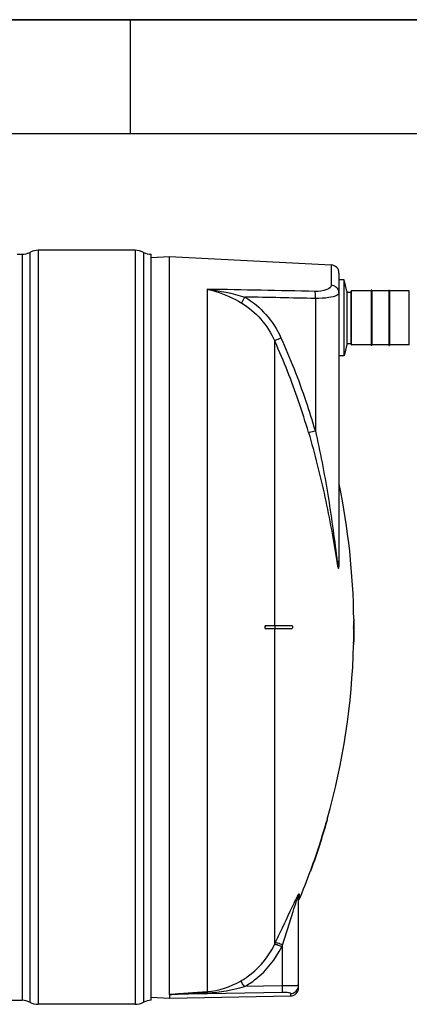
# Model space of a CAD drawing. Header units: millimetres. Extents: x 0 to 297, y 0 to 210.
# Tile 19 of 29: x 139 to 173, y 124 to 210. Entities that reach past the tile are written whole.
import ezdxf

# ---------------------------------------------------------------- set-up
doc = ezdxf.new("R2010")
doc.units = ezdxf.units.MM
doc.header["$LTSCALE"] = 16.335
doc.layers.get('0').update_dxf_attribs({"linetype": 'CONTINUOUS'})
doc.layers.add('08_SURFACES', color=7, linetype='CONTINUOUS')
doc.layers.add('AXES_REF', color=7, linetype='CONTINUOUS')

# ---------------------------------------------------------------- blocks, each defined once
blk = doc.blocks.new('MARGEA4_BL0', base_point=(148.514, 105.014))
at = {"color": 7, "linetype": 'Continuous'}
for p, q in [((297.014, 210.014), (0.014, 210.014)), ((148.514, 210.014), (148.514, 200.014)), ((287.014, 200.014), (10.014, 200.014))]:
    blk.add_line(p, q, dxfattribs=at)

msp = doc.modelspace()

# ---------------------------------------------------------------- linework, layer by layer
at = {"color": 7, "linetype": 'Continuous'}
for p, q in [((0, 210), (297, 210)), ((138.615, 189.436), (139.039, 189.436)), ((148.939, 189.789), (140.454, 189.789)), ((150.354, 123.983), (150.354, 189.436)), ((150.358, 189.153), (151.966, 189.238)), ((151.966, 189.238), (166.146, 188.495)), ((151.966, 124.49), (151.966, 189.238)), ((166.816, 187.788), (166.816, 162.551)), ((167.495, 186.208), (167.495, 181.507)), ((167.495, 186.121), (167.891, 186.121)), ((167.891, 181.51), (167.891, 186.205)), ((169.63, 186.22), (167.905, 186.22)), ((169.687, 186.276), (169.63, 186.276)), ((169.63, 186.276), (169.63, 181.439)), ((169.687, 186.276), (169.687, 181.439)), ((171.186, 186.22), (169.687, 186.22)), ((171.186, 186.276), (171.243, 186.276)), ((171.186, 186.276), (171.186, 181.439)), ((171.243, 186.276), (171.243, 181.439)), ((172.968, 186.22), (171.243, 186.22)), ((167.495, 181.595), (167.891, 181.595)), ((169.63, 181.496), (167.905, 181.496)), ((169.687, 181.439), (169.63, 181.439)), ((171.186, 181.496), (169.687, 181.496)), ((171.186, 181.439), (171.243, 181.439)), ((172.968, 181.496), (171.243, 181.496)), ((163.28, 125.073), (163.28, 133.068)), ((151.967, 124.485), (151.967, 124.181)), ((42.302, 123.983), (139.039, 123.983)), ((148.939, 123.629), (140.454, 123.629)), ((150.358, 124.265), (151.967, 124.181)), ((151.978, 124.181), (162.585, 124.366))]:
    msp.add_line(p, q, dxfattribs=at)
at = {"color": 9, "linetype": 'Continuous'}
for p, q in [((139.039, 189.436), (139.039, 123.983)), ((139.705, 189.602), (139.705, 123.816)), ((140.454, 189.789), (140.454, 123.629)), ((148.939, 189.789), (148.939, 123.629)), ((149.688, 189.602), (149.688, 123.816)), ((166.146, 188.495), (166.146, 186.709)), ((155.256, 186.362), (155.256, 124.74)), ((167.905, 181.496), (167.905, 186.22)), ((172.968, 181.496), (172.968, 186.22)), ((164.75, 185.554), (164.75, 173.956)), ((161.166, 181.854), (161.217, 181.741)), ((161.166, 181.854), (161.216, 181.741)), ((166.83, 162.485), (166.83, 169.283)), ((163.335, 133.334), (163.335, 132.814)), ((161.866, 125.242), (161.866, 128.823)), ((151.978, 124.485), (151.967, 124.485)), ((161.878, 124.664), (151.978, 124.485)), ((151.978, 124.181), (151.978, 124.485)), ((161.866, 125.242), (158.524, 125.181)), ((162.585, 124.366), (162.585, 124.581))]:
    msp.add_line(p, q, dxfattribs=at)
at = {"color": 7, "linetype": 'Continuous'}
msp.add_lwpolyline([(151.966, 124.49), (151.966, 124.489), (151.966, 124.488), (151.966, 124.487), (151.967, 124.486), (151.967, 124.486), (151.967, 124.485)], dxfattribs=at)
for centre, radius, start, end in [((139.039, 190.85), 1.414, 270, 298.07249), ((140.454, 188.198), 1.591, 90, 118.07249), ((148.939, 188.198), 1.591, 61.92751, 90), ((150.354, 190.85), 1.414, 241.92751, 270), ((166.109, 187.788), 0.707, 0, 87), ((167.905, 186.205), 0.0141, 90, 180), ((172.968, 186.205), 0.0141, 0, 90), ((167.905, 181.51), 0.0141, 180, 270), ((172.968, 181.51), 0.0141, 270, 360), ((162.573, 125.073), 0.707, 271, 360), ((139.039, 122.568), 1.414, 61.92751, 90), ((140.454, 125.22), 1.591, 241.92751, 270), ((148.939, 125.22), 1.591, 270, 298.07249), ((150.354, 122.568), 1.414, 90, 118.07249)]:
    msp.add_arc(centre, radius, start, end, dxfattribs=at)
at = {"color": 9, "linetype": 'Continuous'}
for centre, radius, start, end in [((107.188, 157.289), 59.304, 18.95632, 24.35031), ((107.137, 157.264), 59.982, 18.71813, 24.46984), ((107.223, 157.303), 59.267, 16.15397, 18.95452), ((107.175, 157.279), 59.942, 16.15397, 18.7161), ((173.571, 127.748), 11.704, 152.97971, 154.05481), ((168.515, 130.322), 6.03, 152.0081, 152.94282), ((137.285, 140.476), 26.553, 334.07603, 334.43004), ((137.633, 140.418), 26.864, 334.07606, 334.42995), ((162.816, 131.396), 6.138, 272.3448, 273.0337), ((162.586, 125.284), 0.694, 352.46954, 359.97748), ((162.579, 125.284), 0.701, 339.67961, 345.1144), ((162.574, 125.285), 0.707, 345.10838, 352.48322)]:
    msp.add_arc(centre, radius, start, end, dxfattribs=at)
for points, knots in [([(166.146, 186.709), (166.146, 186.531), (165.56, 186.189), (165.075, 186.17), (164.726, 186.177)], [0, 0, 0, 0, 0.338359, 1, 1, 1, 1]), ([(166.793, 186.21), (166.756, 186.346), (166.581, 186.601), (166.291, 186.702), (166.146, 186.709)], [0, 0, 0, 0, 0.491729, 1, 1, 1, 1]), ([(155.256, 186.362), (155.518, 186.309), (156.576, 186.036), (157.577, 185.568), (158.289, 185.152)], [0, 0, 0, 0, 0.244546, 1, 1, 1, 1]), ([(164.75, 185.554), (164.751, 185.62), (164.751, 185.827), (164.752, 186.037), (164.726, 186.177)], [0, 0, 0, 0, 0.315006, 1, 1, 1, 1]), ([(166.657, 185.85), (166.434, 185.719), (165.781, 185.588), (165.139, 185.548), (164.75, 185.554)], [0, 0, 0, 0, 0.398951, 1, 1, 1, 1]), ([(166.816, 186.043), (166.816, 186.026), (166.796, 185.94), (166.716, 185.885), (166.657, 185.85)], [0, 0, 0, 0, 0.195024, 1, 1, 1, 1]), ([(158.289, 185.152), (158.302, 185.182), (158.388, 185.362), (158.485, 185.536), (158.568, 185.681)], [0, 0, 0, 0, 0.163359, 1, 1, 1, 1]), ([(161.166, 181.854), (161.19, 181.865), (161.379, 181.95), (161.568, 182.035), (161.732, 182.11)], [0, 0, 0, 0, 0.130533, 1, 1, 1, 1]), ([(164.15, 173.793), (164.176, 173.798), (164.377, 173.85), (164.577, 173.906), (164.75, 173.956)], [0, 0, 0, 0, 0.130961, 1, 1, 1, 1]), ([(164.15, 173.793), (164.692, 171.919), (165.412, 169.089), (166.166, 165.295), (166.459, 163.4), (166.623, 162.465)], [0, 0, 0, 0, 0.504256, 0.754525, 1, 1, 1, 1]), ([(164.75, 173.956), (165.159, 172.103), (165.893, 168.391), (166.383, 164.641), (166.622, 162.773)], [0, 0, 0, 0, 0.50198, 1, 1, 1, 1]), ([(166.622, 162.773), (166.632, 162.699), (166.652, 162.551), (166.678, 162.336), (166.721, 162.122), (166.719, 162), (166.782, 161.882), (166.798, 161.975), (166.803, 162.037), (166.811, 162.172), (166.815, 162.34), (166.816, 162.48), (166.816, 162.551)], [0, 0, 0, 0, 0.14568, 0.28936, 0.428532, 0.550164, 0.576798, 0.610615, 0.665917, 0.728354, 0.861698, 1, 1, 1, 1]), ([(166.623, 162.465), (166.659, 162.257), (166.819, 161.439), (166.83, 162.274), (166.83, 162.485)], [0, 0, 0, 0, 0.49924, 1, 1, 1, 1]), ([(166.83, 162.485), (166.826, 162.496), (166.818, 162.517), (166.816, 162.54), (166.816, 162.551)], [0, 0, 0, 0, 0.509169, 1, 1, 1, 1]), ([(163.166, 132.883), (163.18, 132.921), (163.21, 132.991), (163.23, 133.052), (163.277, 133.119), (163.28, 133.079), (163.28, 133.068)], [0, 0, 0, 0, 0.432426, 0.750928, 0.876024, 1, 1, 1, 1]), ([(163.191, 133.152), (163.21, 133.188), (163.223, 133.231), (163.335, 133.371), (163.335, 133.334)], [0, 0, 0, 0, 0.524126, 1, 1, 1, 1]), ([(161.237, 129.015), (161.393, 129.339), (162.006, 130.619), (162.583, 131.916), (163.047, 132.868)], [0, 0, 0, 0, 0.253428, 1, 1, 1, 1]), ([(161.866, 128.823), (162.18, 129.802), (162.587, 131.104), (162.998, 132.405), (163.108, 132.721)], [0, 0, 0, 0, 0.754541, 1, 1, 1, 1]), ([(158.193, 125.673), (158.517, 125.854), (159.741, 126.671), (160.69, 127.879), (161.166, 128.867)], [0, 0, 0, 0, 0.252617, 1, 1, 1, 1]), ([(161.794, 128.673), (161.661, 128.736), (161.476, 128.816), (161.269, 128.868), (161.188, 128.88), (161.166, 128.867)], [0, 0, 0, 0, 0.663986, 0.884834, 1, 1, 1, 1]), ([(161.866, 128.823), (161.733, 128.885), (161.548, 128.964), (161.34, 129.016), (161.259, 129.028), (161.237, 129.015)], [0, 0, 0, 0, 0.66383, 0.884719, 1, 1, 1, 1]), ([(158.524, 125.181), (158.879, 125.378), (160.223, 126.27), (161.269, 127.59), (161.794, 128.673)], [0, 0, 0, 0, 0.252274, 1, 1, 1, 1]), ([(158.524, 125.181), (158.459, 125.294), (158.35, 125.454), (158.25, 125.637), (158.193, 125.673)], [0, 0, 0, 0, 0.658849, 1, 1, 1, 1]), ([(163.067, 125.264), (162.992, 125.261), (162.592, 125.249), (162.191, 125.244), (161.866, 125.242)], [0, 0, 0, 0, 0.187344, 1, 1, 1, 1]), ([(163.28, 125.283), (163.28, 125.271), (163.206, 125.281), (163.175, 125.269), (163.14, 125.267)], [0, 0, 0, 0, 0.257506, 1, 1, 1, 1]), ([(151.966, 124.49), (152.09, 124.52), (152.358, 124.529), (152.897, 124.581), (153.867, 124.645), (154.7, 124.703), (155.256, 124.74)], [0, 0, 0, 0, 0.11635, 0.241112, 0.493221, 1, 1, 1, 1]), ([(151.978, 124.485), (151.979, 124.495), (152.025, 124.487), (152.078, 124.499), (152.21, 124.502), (152.378, 124.514), (152.585, 124.524), (152.86, 124.538), (153.206, 124.554), (153.76, 124.579), (154.452, 124.609), (155.006, 124.632), (155.283, 124.644)], [0, 0, 0, 0, 0.008929, 0.027221, 0.059734, 0.121098, 0.183559, 0.246204, 0.371667, 0.497244, 0.748564, 1, 1, 1, 1]), ([(155.283, 124.644), (155.279, 124.665), (155.292, 124.681), (155.259, 124.72), (155.258, 124.715)], [0, 0, 0, 0, 0.817511, 1, 1, 1, 1]), ([(161.878, 124.664), (161.877, 124.686), (161.873, 124.878), (161.869, 125.071), (161.866, 125.242)], [0, 0, 0, 0, 0.111817, 1, 1, 1, 1]), ([(162.585, 124.581), (162.585, 124.601), (162.491, 124.625), (162.368, 124.648), (162.137, 124.664), (161.971, 124.666), (161.878, 124.664)], [0, 0, 0, 0, 0.083888, 0.293312, 0.613281, 1, 1, 1, 1]), ([(162.585, 124.581), (162.724, 124.583), (163.007, 124.674), (163.188, 124.91), (163.236, 125.04)], [0, 0, 0, 0, 0.500945, 1, 1, 1, 1])]:
    msp.add_open_spline(points, degree=3, knots=knots, dxfattribs=at)
for points in [[(164.726, 186.177), (161.569, 186.241), (158.413, 186.303), (155.256, 186.362)], [(155.256, 186.362), (156.377, 186.241), (157.488, 186.003), (158.568, 185.681)], [(166.816, 186.043), (166.816, 186.099), (166.808, 186.155), (166.793, 186.21)], [(158.289, 185.152), (159.548, 184.416), (160.571, 183.186), (161.166, 181.854)], [(158.568, 185.681), (159.945, 184.885), (161.073, 183.557), (161.732, 182.11)], [(164.75, 185.554), (162.689, 185.598), (160.629, 185.64), (158.568, 185.681)], [(163.28, 133.068), (163.28, 133.154), (163.29, 133.257), (163.352, 133.317)], [(163.108, 132.721), (163.127, 132.775), (163.146, 132.829), (163.166, 132.883)], [(155.256, 124.74), (156.281, 124.808), (157.296, 125.173), (158.193, 125.673)], [(155.283, 124.644), (156.377, 124.689), (157.471, 124.881), (158.524, 125.181)]]:
    msp.add_open_spline(points, degree=3, dxfattribs=at)
at = {"layer": '08_SURFACES', "color": 9, "linetype": 'Continuous'}
for p, q in [((161.166, 181.854), (161.166, 156.851)), ((168.114, 157.275), (168.143, 157.275)), ((161.166, 156.568), (161.166, 128.867)), ((161.191, 156.851), (161.191, 156.568)), ((168.101, 155.295), (168.129, 155.295)), ((165.782, 139.738), (165.752, 139.738)), ((164.41, 135.495), (164.38, 135.495))]:
    msp.add_line(p, q, dxfattribs=at)
at = {"layer": '08_SURFACES', "color": 7, "linetype": 'Continuous'}
for p, q in [((168.113, 157.416), (168.141, 157.416)), ((168.113, 157.416), (168.114, 157.275)), ((168.143, 157.275), (168.141, 157.416)), ((160.417, 156.851), (162.689, 156.851)), ((162.689, 156.568), (160.417, 156.568)), ((168.081, 156.851), (168.145, 156.851)), ((168.081, 156.568), (168.145, 156.568)), ((168.101, 155.295), (168.097, 155.153)), ((168.097, 155.153), (168.126, 155.153)), ((168.126, 155.153), (168.129, 155.295)), ((165.792, 139.879), (165.752, 139.738)), ((165.758, 139.756), (165.752, 139.738)), ((165.782, 139.738), (165.822, 139.879)), ((165.792, 139.879), (165.822, 139.879)), ((165.792, 139.879), (165.792, 139.878)), ((165.821, 139.877), (165.822, 139.879)), ((164.38, 135.495), (164.329, 135.353)), ((164.329, 135.355), (164.329, 135.353)), ((164.329, 135.353), (164.359, 135.353)), ((164.332, 135.364), (164.33, 135.358)), ((164.339, 135.382), (164.332, 135.364)), ((164.359, 135.354), (164.392, 135.445)), ((164.392, 135.445), (164.41, 135.495))]:
    msp.add_line(p, q, dxfattribs=at)
for points in [[(165.768, 139.792), (165.763, 139.775), (165.758, 139.756)], [(165.782, 139.738), (165.789, 139.763), (165.796, 139.787), (165.802, 139.81), (165.808, 139.83), (165.813, 139.847)], [(165.817, 139.861), (165.819, 139.871), (165.821, 139.877)], [(164.38, 135.495), (164.373, 135.476), (164.366, 135.458), (164.36, 135.44), (164.354, 135.424), (164.348, 135.408), (164.339, 135.382)], [(164.359, 135.353), (164.359, 135.355), (164.362, 135.362), (164.365, 135.371)], [(164.37, 135.385), (164.377, 135.402), (164.384, 135.423), (164.392, 135.445)], [(164.392, 135.445), (164.401, 135.47), (164.41, 135.495)]]:
    msp.add_lwpolyline(points, dxfattribs=at)
for radius, start, end in [(62.087, 0.65259, 11.68403), (62.087, 0.13051, 0.52207), (62.115, 0.13046, 0.52183), (62.087, 358.69474, 359.86949), (62.115, 358.69534, 359.86954), (62.115, 359.86954, 0.21743), (62.087, 344.27202, 358.56419), (62.087, 340.02034, 344.13634), (62.115, 340.02983, 344.14375), (62.087, 337.36465, 339.88146)]:
    msp.add_arc((106.03, 156.709), radius, start, end, dxfattribs=at)
for points, knots in [([(160.356, 156.83), (160.31, 156.794), (160.271, 156.664), (160.369, 156.568), (160.417, 156.568)], [0, 0, 0, 0, 0.550982, 1, 1, 1, 1]), ([(160.453, 156.568), (160.393, 156.568), (160.287, 156.707), (160.392, 156.851), (160.453, 156.851)], [0, 0, 0, 0, 0.495075, 1, 1, 1, 1]), ([(160.417, 156.851), (160.407, 156.851), (160.385, 156.847), (160.365, 156.837), (160.356, 156.83)], [0, 0, 0, 0, 0.480159, 1, 1, 1, 1]), ([(162.689, 156.851), (162.708, 156.851), (162.76, 156.776), (162.761, 156.684), (162.723, 156.568), (162.689, 156.568)], [0, 0, 0, 0, 0.183117, 0.680057, 1, 1, 1, 1]), ([(168.076, 156.761), (168.075, 156.718), (168.094, 156.675), (168.059, 156.568), (168.081, 156.568)], [0, 0, 0, 0, 0.66385, 1, 1, 1, 1]), ([(168.081, 156.851), (168.072, 156.851), (168.085, 156.802), (168.076, 156.782), (168.076, 156.761)], [0, 0, 0, 0, 0.277406, 1, 1, 1, 1]), ([(168.109, 156.568), (168.095, 156.568), (168.118, 156.644), (168.094, 156.709), (168.118, 156.774), (168.095, 156.851), (168.109, 156.851)], [0, 0, 0, 0, 0.147716, 0.500046, 0.852363, 1, 1, 1, 1])]:
    msp.add_open_spline(points, degree=3, knots=knots, dxfattribs=at)
at = {"layer": 'AXES_REF', "color": 7, "linetype": 'Continuous'}
for p, q in [((167.275, 187.2), (166.816, 187.2)), ((167.275, 180.516), (167.275, 187.2)), ((167.495, 186.208), (167.275, 187.2)), ((167.495, 181.507), (167.275, 180.516)), ((167.275, 180.516), (166.816, 180.516))]:
    msp.add_line(p, q, dxfattribs=at)

# ---------------------------------------------------------------- block references
at = {"color": 7, "linetype": 'Continuous'}
msp.add_blockref('MARGEA4_BL0', (148.514, 105.014), dxfattribs=at)

doc.saveas('drawing.dxf')
